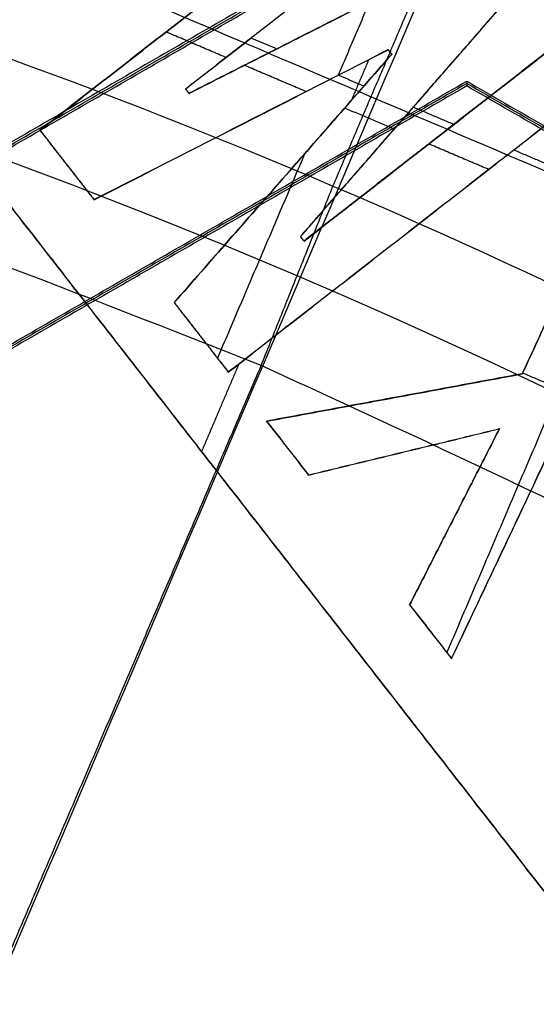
# Model space of a CAD drawing. Header units: millimetres. Extents: x -34.2 to 34.2, y -30.9 to 31.1.
# Tile 57 of 77: x 3.111 to 3.849, y 7.333 to 8.741. Entities that reach past the tile are written whole.
import ezdxf

# ---------------------------------------------------------------- set-up
doc = ezdxf.new("R2010")
doc.units = ezdxf.units.MM
for name, color, linetype, true_color in [('COTAS', 252, 'Continuous', 0x696969), ('IGES level 1', 7, 'Continuous', 0xe5eaed), ('IGES level 14', 7, 'Continuous', 0xffffff), ('IGES level 3', 7, 'Continuous', 0xe5eaed), ('IGES level 5', 7, 'Continuous', 0xe5eaed), ('IGES level 7', 7, 'Continuous', 0xcad1ee), ('IGES level 8', 7, 'Continuous', 0xcad1ee)]:
    doc.layers.add(name, color=color, linetype=linetype, true_color=true_color)

# ---------------------------------------------------------------- blocks, each defined once
blk = doc.blocks.new('Kivi_7w')
at = {"layer": 'IGES level 1', "extrusion": (0, 0, -1)}
for centre, radius, start, end in [((-7.573064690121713e-29, 2.831068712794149e-15, 0.8499999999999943), 31, 90, 270.0000000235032), ((7.993605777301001e-15, 1.77635683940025e-15, 1.399999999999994), 31, 90.00000000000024, 270.0000000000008), ((-7.573064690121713e-29, 2.831068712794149e-15, 0.1500000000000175), 30.85, 90, 270.0000000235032), ((0, 0), 30.7, 90.00000000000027, 270.0000000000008), ((-7.573064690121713e-29, 2.831068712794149e-15), 25.75, 90.0000000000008, 270.0000000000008), ((-7.573064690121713e-29, 2.831068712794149e-15), 24.25, 90.0000000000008, 270.0000000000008), ((-7.573064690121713e-29, 2.831068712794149e-15, 0.8500000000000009), 23.5, 90, 270.0000000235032), ((-8.835242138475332e-29, -1.77635683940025e-15), 23.5, 90.00000000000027, 270.0000000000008)]:
    blk.add_arc(centre, radius, start, end, dxfattribs=at)
at = {"layer": 'IGES level 1'}
for centre, radius, start, end in [((-9.992007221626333e-15, 1.77635683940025e-15, -0.2999999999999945), 31, 270.0000000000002, 89.9999999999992), ((7.573064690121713e-29, 2.831068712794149e-15, -1.549999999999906), 30.85, 270, 90.00000001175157), ((1.262177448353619e-28, 1.77635683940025e-15, -1.7), 30.7, 270.0000000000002, 90.0000000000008), ((1.009741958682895e-28, 1.77635683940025e-15), 25.75, 270.0000000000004, 90.0000000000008), ((6.310887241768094e-29, 1.77635683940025e-15), 24.25, 270.0000000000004, 90.0000000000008), ((8.835242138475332e-29, 1.77635683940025e-15, -1.700000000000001), 23.5, 270.0000000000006, 90.0000000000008)]:
    blk.add_arc(centre, radius, start, end, dxfattribs=at)
at = {"layer": 'IGES level 14', "extrusion": (1.962332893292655e-31, -0.002279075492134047, -0.9999974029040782)}
blk.add_arc((-2.449570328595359e-30, -0.009800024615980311, -4.67721718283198), 16.5, 90.00000000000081, 270.0000000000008, dxfattribs=at)
at = {"layer": 'IGES level 14', "extrusion": (0, 0.002279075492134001, 0.9999974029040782)}
blk.add_arc((7.573064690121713e-29, -0.009800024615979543, 3.17721718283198), 16.5, 270, 90.00000002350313, dxfattribs=at)
at = {"layer": 'IGES level 14', "extrusion": (-1.33034229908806e-32, 0.00227907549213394, 0.9999974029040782)}
blk.add_arc((1.553258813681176e-30, -0.009800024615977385, 1.67721718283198), 16.5, 270.0000000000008, 90.0000000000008, dxfattribs=at)
at = {"layer": 'IGES level 14'}
for points in [[(3.625, 8.733259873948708, 4.657325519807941), (1.875, 7.722899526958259, 4.659628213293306)], [(1.875, 7.719480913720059, 3.159632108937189), (3.625, 8.729841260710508, 3.157329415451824)], [(1.875, 7.716062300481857, 1.659636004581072), (3.625, 8.726422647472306, 1.657333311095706)], [(2, 7.506393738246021, 4.660121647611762), (3.75, 8.516754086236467, 4.657818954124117)], [(3.75, 8.513335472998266, 3.157822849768), (2, 7.50297512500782, 3.160125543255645)], [(3.75, 8.509916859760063, 1.657826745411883), (2, 7.499556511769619, 1.660129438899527)], [(3.75, 8.516754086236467, 4.657818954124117), (3.75, 8.509916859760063, 1.657826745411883)], [(3.75, 8.516754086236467, 4.657818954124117), (5.5, 7.506393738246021, 4.660121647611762)], [(5.5, 7.50297512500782, 3.160125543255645), (3.75, 8.513335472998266, 3.157822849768)], [(5.5, 7.499556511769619, 1.660129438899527), (3.75, 8.509916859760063, 1.657826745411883)]]:
    blk.add_open_spline(points, degree=1, dxfattribs=at)
at = {"layer": 'IGES level 3', "extrusion": (-2.721527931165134e-31, -0.002279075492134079, -0.9999974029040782)}
blk.add_arc((2.913533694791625e-29, -0.009800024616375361, -14.299988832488), 22.5, 90.0000000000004, 270.0000000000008, dxfattribs=at)
at = {"layer": 'IGES level 3', "extrusion": (0, -0.002279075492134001, -0.9999974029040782)}
for centre, radius in [((-7.573064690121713e-29, -0.00980002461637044, -6.299988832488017), 22.49999999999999), ((-7.573064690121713e-29, -0.00980002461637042, -10.299988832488), 20.99999999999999), ((-7.573064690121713e-29, -0.009800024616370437, 0.4500111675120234), 18.625), ((-7.573064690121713e-29, -0.009800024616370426, -5.299988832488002), 17.74999999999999), ((-7.573064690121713e-29, -0.00980002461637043, -1.049988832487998), 15.75)]:
    blk.add_arc(centre, radius, 90, 270.0000000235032, dxfattribs=at)
at = {"layer": 'IGES level 3', "extrusion": (-2.043556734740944e-31, 0.002279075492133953, 0.9999974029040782)}
blk.add_arc((-5.083450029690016e-29, -0.009800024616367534, -1.700011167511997), 22.5, 270.0000000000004, 90.0000000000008, dxfattribs=at)
at = {"layer": 'IGES level 3', "extrusion": (-9.819369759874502e-34, -0.002279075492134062, -0.9999974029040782)}
blk.add_arc((-7.573231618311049e-29, -0.009800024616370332, 1.700011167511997), 22.5, 90.0000000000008, 270.0000000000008, dxfattribs=at)
at = {"layer": 'IGES level 3', "extrusion": (-1.48888891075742e-31, 0.00227907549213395, 0.9999974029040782)}
blk.add_arc((5.023398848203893e-29, -0.009800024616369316, -1.700011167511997), 21.5, 270.0000000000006, 90.0000000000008, dxfattribs=at)
at = {"layer": 'IGES level 3', "extrusion": (1.169983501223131e-30, -0.002279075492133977, -0.9999974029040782)}
blk.add_arc((-5.459610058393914e-29, -0.009800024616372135, -14.299988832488), 21, 90.00000000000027, 270.0000000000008, dxfattribs=at)
at = {"layer": 'IGES level 3', "extrusion": (-5.371563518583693e-31, 0.002279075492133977, 0.9999974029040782)}
blk.add_arc((1.043582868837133e-28, -0.009800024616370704, 6.299988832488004), 21, 270.0000000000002, 90.0000000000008, dxfattribs=at)
at = {"layer": 'IGES level 3', "extrusion": (-7.140447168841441e-33, 0.002279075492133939, 0.9999974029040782)}
blk.add_arc((7.577563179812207e-29, -0.00980002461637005, 6.299988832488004), 17.75, 270.0000000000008, 90.0000000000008, dxfattribs=at)
at = {"layer": 'IGES level 3', "extrusion": (4.05774435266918e-31, -0.002279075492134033, -0.9999974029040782)}
for centre, radius in [((-1.413959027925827e-28, -0.00980002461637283, -6.299988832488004), 17.75), ((-1.436660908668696e-29, -0.009800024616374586, -4.299988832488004), 16.75)]:
    blk.add_arc(centre, radius, 90.0000000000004, 270.0000000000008, dxfattribs=at)
at = {"layer": 'IGES level 3', "extrusion": (9.146713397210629e-32, 0.002279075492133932, 0.9999974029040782)}
blk.add_arc((1.38446209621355e-28, -0.009800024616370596, 4.299988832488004), 17.75, 270.0000000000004, 90.0000000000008, dxfattribs=at)
at = {"layer": 'IGES level 3', "extrusion": (0, -0.002279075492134, -0.9999974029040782)}
blk.add_arc((-7.573064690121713e-29, -0.009800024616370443, -2.799988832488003), 16.74999999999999, 90, 270.0000000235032, dxfattribs=at)
at = {"layer": 'IGES level 3', "extrusion": (-2.043556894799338e-31, 0.002279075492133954, 0.9999974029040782)}
blk.add_arc((1.288743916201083e-29, -0.00980002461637, 1.299988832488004), 16.75, 270.0000000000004, 90.0000000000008, dxfattribs=at)
at = {"layer": 'IGES level 3', "extrusion": (7.940419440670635e-31, -0.002279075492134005, -0.9999974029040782)}
blk.add_arc((-3.889758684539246e-29, -0.009800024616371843, -1.299988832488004), 15.75, 90.00000000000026, 270.0000000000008, dxfattribs=at)
at = {"layer": 'IGES level 3', "extrusion": (3.934485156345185e-31, -0.002279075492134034, -0.9999974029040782)}
blk.add_arc((-2.555831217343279e-29, -0.00980002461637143, -0.7999888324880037), 15.75, 90.0000000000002, 270.0000000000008, dxfattribs=at)
at = {"layer": 'IGES level 5', "extrusion": (-3.670881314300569e-16, 0.002279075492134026, 0.9999974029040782)}
blk.add_arc((1.020873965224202e-14, -0.009800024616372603, 27.799988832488), 25, 270.0340042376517, 90.03400423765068, dxfattribs=at)
at = {"layer": 'IGES level 5', "extrusion": (0, -0.002279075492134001, -0.9999974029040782)}
for centre, radius, end in [((-7.573064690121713e-29, -0.009800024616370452, -21.299988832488), 25, 269.9659957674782), ((-7.573064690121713e-29, -0.009800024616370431, -28.04998883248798), 24.75, 269.9659957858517), ((-7.573064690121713e-29, -0.009800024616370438, -12.299988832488), 21.5, 269.9659957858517), ((-7.573064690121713e-29, -0.009800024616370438, -15.899988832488), 20, 269.9659957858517), ((-7.573064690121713e-29, -0.009800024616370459, -18.749988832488), 14.5, 269.9659957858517)]:
    blk.add_arc(centre, radius, 89.96599576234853, end, dxfattribs=at)
at = {"layer": 'IGES level 5', "extrusion": (3.670879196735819e-16, -0.002279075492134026, -0.9999974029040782)}
blk.add_arc((-5.428418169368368e-15, -0.009800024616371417, -14.799988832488), 25, 89.96599576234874, 269.9659957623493, dxfattribs=at)
at = {"layer": 'IGES level 5', "extrusion": (0, 0.002279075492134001, 0.9999974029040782)}
for centre, radius in [((7.573064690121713e-29, -0.009800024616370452, 14.54998883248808), 24.75000000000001), ((7.573064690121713e-29, -0.009800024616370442, 15.74998883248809), 14.25), ((7.573064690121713e-29, -0.009800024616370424, 25.799988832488), 13), ((7.573064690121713e-29, -0.009800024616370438, 25.799988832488), 10)]:
    blk.add_arc(centre, radius, 270.0340042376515, 90.03400426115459, dxfattribs=at)
at = {"layer": 'IGES level 5', "extrusion": (3.670642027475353e-16, -0.002279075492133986, -0.9999974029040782)}
blk.add_arc((-1.039450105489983e-14, -0.009800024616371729, -28.299988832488), 24.5, 89.9659957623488, 269.9659957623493, dxfattribs=at)
at = {"layer": 'IGES level 5', "extrusion": (-3.670637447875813e-16, 0.002279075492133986, 0.9999974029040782)}
blk.add_arc((5.24895767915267e-15, -0.009800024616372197, 14.299988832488), 24.5, 270.0340042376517, 90.0340042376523, dxfattribs=at)
at = {"layer": 'IGES level 5', "extrusion": (3.670927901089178e-16, -0.002279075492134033, -0.9999974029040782)}
blk.add_arc((-5.249162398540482e-15, -0.009800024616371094, -14.299988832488), 21.5, 89.96599576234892, 269.9659957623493, dxfattribs=at)
at = {"layer": 'IGES level 5', "extrusion": (-3.670334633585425e-16, 0.002279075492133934, 0.9999974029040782)}
blk.add_arc((3.780448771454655e-15, -0.009800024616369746, 10.299988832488), 21.5, 270.0340042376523, 90.03400423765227, dxfattribs=at)
at = {"layer": 'IGES level 5', "extrusion": (-3.670434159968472e-16, 0.00227907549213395, 0.9999974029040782)}
blk.add_arc((3.786815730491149e-15, -0.009800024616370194, 10.299988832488), 21.5, 270.0340042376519, 90.0340042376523, dxfattribs=at)
at = {"layer": 'IGES level 5', "extrusion": (3.671099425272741e-16, -0.002279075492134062, -0.9999974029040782)}
blk.add_arc((-7.88695333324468e-15, -0.009800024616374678, -21.499988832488), 20, 89.96599576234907, 269.9659957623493, dxfattribs=at)
at = {"layer": 'IGES level 5', "extrusion": (3.671063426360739e-16, -0.002279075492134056, -0.9999974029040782)}
blk.add_arc((-3.781199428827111e-15, -0.009800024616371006, -10.299988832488), 20, 89.96599576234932, 269.9659957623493, dxfattribs=at)
at = {"layer": 'IGES level 5', "extrusion": (-3.670565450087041e-16, 0.002279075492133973, 0.9999974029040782)}
blk.add_arc((3.784998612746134e-15, -0.00980002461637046, 10.299988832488), 20, 270.0340042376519, 90.0340042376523, dxfattribs=at)
at = {"layer": 'IGES level 5', "extrusion": (3.671061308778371e-16, -0.002279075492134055, -0.9999974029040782)}
for centre in [(-7.893007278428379e-15, -0.009800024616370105, -21.499988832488), (-5.873684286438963e-15, -0.009800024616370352, -15.999988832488)]:
    blk.add_arc(centre, 14.5, 89.96599576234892, 269.9659957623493, dxfattribs=at)
at = {"layer": 'IGES level 5', "extrusion": (-3.671052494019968e-16, 0.002279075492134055, 0.9999974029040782)}
blk.add_arc((5.874298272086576e-15, -0.00980002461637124, 15.999988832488), 14.5, 270.0340042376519, 90.0340042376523, dxfattribs=at)
at = {"layer": 'IGES level 5', "extrusion": (-3.669140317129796e-16, 0.002279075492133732, 0.9999974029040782)}
blk.add_arc((5.686152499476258e-15, -0.009800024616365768, 15.499988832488), 14, 270.0340042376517, 90.0340042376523, dxfattribs=at)
at = {"layer": 'IGES level 5', "extrusion": (3.671342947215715e-16, -0.002279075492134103, -0.9999974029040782)}
blk.add_arc((-1.03927343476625e-14, -0.009800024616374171, -28.299988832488), 13, 89.96599576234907, 269.9659957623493, dxfattribs=at)
at = {"layer": 'IGES level 5', "extrusion": (-3.671338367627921e-16, 0.002279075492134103, 0.9999974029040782)}
blk.add_arc((8.553744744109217e-15, -0.009800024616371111, 23.29998883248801), 13, 270.034004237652, 90.0340042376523, dxfattribs=at)
at = {"layer": 'IGES level 5', "extrusion": (3.6700448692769e-16, -0.002279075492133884, -0.9999974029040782)}
blk.add_arc((-1.03814482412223e-14, -0.009800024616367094, -28.299988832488), 10, 89.96599576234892, 269.9659957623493, dxfattribs=at)
at = {"layer": 'IGES level 5', "extrusion": (-3.670042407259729e-16, 0.002279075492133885, 0.9999974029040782)}
blk.add_arc((8.55561409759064e-15, -0.009800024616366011, 23.299988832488), 10, 270.0340042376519, 90.0340042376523, dxfattribs=at)
at = {"layer": 'IGES level 7', "extrusion": (-1.401362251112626e-11, 0.002279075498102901, 0.9999974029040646)}
blk.add_arc((1.84102855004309e-10, -0.009800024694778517, 13.94998883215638), 7.749999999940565, 51.4172518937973, 156.9030154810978, dxfattribs=at)
at = {"layer": 'IGES level 7', "extrusion": (0, -0.00227907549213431, -0.9999974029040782)}
blk.add_arc((-7.573064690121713e-29, -0.009800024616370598, -14.07498883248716), 7.625000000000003, 23.09698451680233, 127.5761182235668, dxfattribs=at)
at = {"layer": 'IGES level 7', "extrusion": (2.204022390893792e-16, -0.00227907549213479, -0.9999974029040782)}
blk.add_arc((2.033082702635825e-11, -0.009800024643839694, -14.19998883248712), 7.499999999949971, 23.09698451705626, 126.5150780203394, dxfattribs=at)
at = {"layer": 'IGES level 7'}
for points in [[(3.221675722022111, 9.80663717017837, 15.47767896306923), (4.757633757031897, 7.834122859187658, 15.48217448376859)], [(3.221675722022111, 9.806523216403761, 15.42767909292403), (4.757633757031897, 7.834008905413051, 15.43217461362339)], [(4.757633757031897, 7.833894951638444, 15.38217474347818), (3.221675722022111, 9.806409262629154, 15.37767922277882)], [(3.968625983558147, 7.219741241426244, 15.48357470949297), (2.432667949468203, 9.192255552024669, 15.4790791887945)], [(2.432667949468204, 9.19214159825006, 15.4290793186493), (3.968625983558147, 7.219627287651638, 15.43357483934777)], [(2.432667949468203, 9.192027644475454, 15.37907944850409), (3.968625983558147, 7.219513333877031, 15.38357496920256)], [(3.248881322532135, 6.641157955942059, 15.4848933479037), (1.464592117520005, 8.932585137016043, 15.47967099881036)], [(1.462152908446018, 8.912070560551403, 15.07971671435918), (3.241591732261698, 6.626872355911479, 15.08492486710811)], [(3.234302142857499, 6.612586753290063, 14.68495638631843), (1.459713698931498, 8.891555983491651, 14.67976242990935)], [(3.692260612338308, 8.876771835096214, 15.47979820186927), (3.139955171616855, 8.446704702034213, 15.48077835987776)], [(3.139955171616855, 8.446590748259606, 15.43077848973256), (3.692260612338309, 8.876657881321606, 15.42979833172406)], [(3.692260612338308, 8.876543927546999, 15.37979846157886), (3.139955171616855, 8.446476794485, 15.38077861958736)], [(3.348068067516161, 8.50581771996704, 15.48064363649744), (3.742161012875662, 8.812688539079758, 15.47994425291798)], [(3.348068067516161, 8.505703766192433, 15.43064376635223), (3.742161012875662, 8.81257458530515, 15.42994438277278)], [(3.348068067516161, 8.505589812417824, 15.38064389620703), (3.742161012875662, 8.812460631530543, 15.37994451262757)], [(3.806902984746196, 8.729545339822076, 15.48013374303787), (3.353093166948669, 8.499364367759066, 15.4806583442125)], [(3.353093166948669, 8.49925041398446, 15.43065847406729), (3.806902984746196, 8.72943138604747, 15.43013387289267)], [(3.806902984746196, 8.72931743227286, 15.38013400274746), (3.353093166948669, 8.499136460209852, 15.38065860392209)], [(3.51249397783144, 8.294658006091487, 15.48112488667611), (3.846870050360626, 8.678218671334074, 15.48025072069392)], [(3.51249397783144, 8.29454405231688, 15.43112501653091), (3.846870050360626, 8.678104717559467, 15.43025085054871)], [(3.51249397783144, 8.294430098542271, 15.3811251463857), (3.846870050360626, 8.67799076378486, 15.38025098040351)], [(3.611010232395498, 8.630184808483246, 15.48036019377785), (3.566340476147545, 8.525443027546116, 15.48059890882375)], [(3.911612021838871, 8.595075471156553, 15.4804402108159), (3.517519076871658, 8.288204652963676, 15.48113959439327)], [(3.517519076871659, 8.28809069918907, 15.43113972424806), (3.911612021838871, 8.594961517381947, 15.4304403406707)], [(3.911612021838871, 8.594847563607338, 15.3804404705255), (3.517519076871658, 8.287976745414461, 15.38113985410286)], [(3.40570587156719, 8.550698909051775, 15.48054134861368), (3.320289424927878, 8.587126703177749, 15.48045832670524)], [(3.478462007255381, 8.562725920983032, 15.38051367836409), (3.441621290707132, 8.578437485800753, 15.38047787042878)], [(3.217318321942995, 8.347353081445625, 15.48100479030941), (3.637639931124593, 8.561823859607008, 15.48051599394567)], [(3.217318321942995, 8.347239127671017, 15.43100492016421), (3.637639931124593, 8.561709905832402, 15.43051612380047)], [(3.217318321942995, 8.34712517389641, 15.38100505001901), (3.637639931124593, 8.561595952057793, 15.38051625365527)], [(3.637639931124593, 8.561823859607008, 15.48051599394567), (3.642781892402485, 8.555220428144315, 15.48053104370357)], [(3.637639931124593, 8.561823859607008, 15.48051599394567), (3.637639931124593, 8.561595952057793, 15.38051625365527)], [(3.637639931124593, 8.561709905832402, 15.43051612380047), (3.642781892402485, 8.555106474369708, 15.43053117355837)], [(3.637639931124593, 8.561595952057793, 15.38051625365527), (3.642781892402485, 8.5549925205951, 15.38053130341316)], [(3.642781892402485, 8.555220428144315, 15.48053104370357), (3.331843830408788, 8.200276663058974, 15.48133998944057)], [(3.331843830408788, 8.200162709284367, 15.43134011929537), (3.642781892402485, 8.555106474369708, 15.43053117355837)], [(3.642781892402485, 8.5549925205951, 15.38053130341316), (3.331843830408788, 8.200048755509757, 15.38134024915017)], [(3.609843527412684, 8.54741272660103, 15.38054857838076), (3.584894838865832, 8.488912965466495, 15.38068190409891)], [(3.640210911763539, 8.558294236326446, 15.38052377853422), (3.640210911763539, 8.558522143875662, 15.48052351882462)], [(3.642781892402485, 8.555220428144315, 15.48053104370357), (3.642781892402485, 8.5549925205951, 15.38053130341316)], [(3.52016862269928, 8.501883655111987, 15.48065260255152), (3.432104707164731, 8.53944052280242, 15.48056700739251)], [(3.40920698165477, 8.100925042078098, 15.48156641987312), (3.961512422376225, 8.5309921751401, 15.48058626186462)], [(3.40920698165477, 8.100811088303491, 15.43156654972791), (3.961512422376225, 8.53087822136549, 15.43058639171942)], [(3.40920698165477, 8.10069713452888, 15.3815666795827), (3.961512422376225, 8.530764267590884, 15.38058652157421)], [(3.603021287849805, 8.509604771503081, 15.38063474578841), (3.566375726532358, 8.525233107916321, 15.38059912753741)], [(3.348068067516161, 8.50581771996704, 15.48064363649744), (3.348068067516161, 8.505589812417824, 15.38064389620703)], [(3.353093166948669, 8.499364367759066, 15.4806583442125), (3.348068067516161, 8.50581771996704, 15.48064363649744)], [(3.348068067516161, 8.505703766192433, 15.43064376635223), (3.353093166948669, 8.49925041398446, 15.43065847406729)], [(3.353093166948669, 8.499136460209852, 15.38065860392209), (3.348068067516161, 8.505589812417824, 15.38064389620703)], [(3.350580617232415, 8.50236313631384, 15.38065125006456), (3.350580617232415, 8.502591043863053, 15.48065099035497)], [(3.353093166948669, 8.499364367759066, 15.4806583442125), (3.353093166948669, 8.499136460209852, 15.38065860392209)], [(3.646265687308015, 8.448106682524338, 15.48077516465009), (3.575417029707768, 8.478321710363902, 15.4807063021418)], [(3.731677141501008, 8.454736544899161, 15.38075979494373), (3.67377226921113, 8.47943139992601, 15.38070351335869)], [(3.679682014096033, 8.48643833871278, 15.48068780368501), (3.679682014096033, 8.486210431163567, 15.38068806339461)], [(4.00381674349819, 8.476663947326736, 15.48071008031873), (3.829331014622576, 8.098273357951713, 15.48157246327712)], [(3.829331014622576, 8.098159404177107, 15.43157259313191), (4.00381674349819, 8.47654999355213, 15.43071021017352)], [(4.00381674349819, 8.476436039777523, 15.38071034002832), (3.829331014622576, 8.098045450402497, 15.38157272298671)], [(3.427479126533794, 8.454588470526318, 15.48076039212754), (3.427479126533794, 8.4543605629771, 15.38076065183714)], [(3.139955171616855, 8.446704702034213, 15.48077835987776), (3.217318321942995, 8.347353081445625, 15.48100479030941)], [(3.139955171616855, 8.446704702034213, 15.48077835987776), (3.139955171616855, 8.446476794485, 15.38077861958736)], [(3.139955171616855, 8.446590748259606, 15.43077848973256), (3.217318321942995, 8.347239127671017, 15.43100492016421)], [(3.139955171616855, 8.446476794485, 15.38077861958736), (3.217318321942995, 8.34712517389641, 15.38100505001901)], [(3.714565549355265, 8.4414121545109, 15.38079016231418), (3.714565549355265, 8.441640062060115, 15.48078990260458)], [(4.035511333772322, 8.435960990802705, 15.48080284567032), (3.721556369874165, 7.699798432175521, 15.48248062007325)], [(3.7811781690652, 8.390570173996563, 15.48090629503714), (3.695761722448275, 8.42699796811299, 15.48082327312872)], [(3.518568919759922, 8.41342813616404, 15.48085419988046), (3.393756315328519, 8.12076715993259, 15.48152119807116)], [(3.950731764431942, 8.361315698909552, 15.38097270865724), (3.817093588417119, 8.41830875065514, 15.38084281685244)], [(3.178636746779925, 8.396800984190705, 15.38089183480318), (3.178636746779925, 8.39702889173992, 15.48089157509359)], [(3.487312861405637, 8.37752063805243, 15.38093577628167), (3.487312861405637, 8.377748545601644, 15.48093551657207)], [(3.217318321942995, 8.34712517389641, 15.38100505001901), (3.217318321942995, 8.347353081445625, 15.48100479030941)], [(3.685359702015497, 8.315958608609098, 15.48107634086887), (3.685359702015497, 8.315730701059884, 15.38107660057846)], [(3.51249397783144, 8.294658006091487, 15.48112488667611), (3.51249397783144, 8.294430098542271, 15.3811251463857)], [(3.517519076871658, 8.288204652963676, 15.48113959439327), (3.51249397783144, 8.294658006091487, 15.48112488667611)], [(3.51249397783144, 8.29454405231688, 15.43112501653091), (3.517519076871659, 8.28809069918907, 15.43113972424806)], [(3.517519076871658, 8.287976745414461, 15.38113985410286), (3.51249397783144, 8.294430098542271, 15.3811251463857)], [(3.51500652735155, 8.291203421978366, 15.38113250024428), (3.51500652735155, 8.291431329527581, 15.48113224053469)], [(3.517519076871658, 8.288204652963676, 15.48113959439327), (3.517519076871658, 8.287976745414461, 15.38113985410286)], [(3.200646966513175, 8.205770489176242, 15.38132720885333), (3.200646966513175, 8.205998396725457, 15.48132694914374)], [(3.331843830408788, 8.200276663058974, 15.48133998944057), (3.40920698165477, 8.100925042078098, 15.48156641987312)], [(3.331843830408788, 8.200276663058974, 15.48133998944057), (3.331843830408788, 8.200048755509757, 15.38134024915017)], [(3.331843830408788, 8.200162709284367, 15.43134011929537), (3.40920698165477, 8.100811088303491, 15.43156654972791)], [(3.331843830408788, 8.200048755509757, 15.38134024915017), (3.40920698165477, 8.10069713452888, 15.3815666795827)], [(3.370525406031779, 8.15037294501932, 15.38145346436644), (3.370525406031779, 8.150600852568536, 15.48145320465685)], [(3.424363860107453, 8.112499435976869, 15.38153978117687), (3.370897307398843, 7.987130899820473, 15.38182550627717)], [(3.40920698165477, 8.100925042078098, 15.48156641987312), (3.40920698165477, 8.10069713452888, 15.3815666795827)], [(3.829331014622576, 8.098273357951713, 15.48157246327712), (3.464015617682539, 8.030538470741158, 15.48172683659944)], [(3.464015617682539, 8.030424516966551, 15.43172696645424), (3.829331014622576, 8.098159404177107, 15.43157259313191)], [(3.829331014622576, 8.098045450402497, 15.38157272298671), (3.464015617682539, 8.030310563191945, 15.38172709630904)], [(3.829331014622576, 8.098273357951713, 15.48157246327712), (3.829331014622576, 8.098045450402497, 15.38157272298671)], [(3.961287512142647, 8.043313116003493, 15.4816977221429), (3.829837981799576, 8.099372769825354, 15.48156995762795)], [(3.646673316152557, 8.06417800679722, 15.38164990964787), (3.646673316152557, 8.064405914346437, 15.48164964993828)], [(3.464015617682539, 8.030310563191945, 15.38172709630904), (3.464015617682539, 8.030538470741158, 15.48172683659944)], [(3.464015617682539, 8.030538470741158, 15.48172683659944), (3.523849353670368, 7.953698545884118, 15.48190196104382)], [(3.464015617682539, 8.030424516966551, 15.43172696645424), (3.523849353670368, 7.953584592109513, 15.43190209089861)], [(3.464015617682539, 8.030310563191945, 15.38172709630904), (3.523849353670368, 7.953470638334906, 15.38190222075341)], [(3.728242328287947, 7.691212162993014, 15.48250018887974), (3.8883230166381, 8.029697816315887, 15.48172875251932)], [(3.728242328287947, 7.691098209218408, 15.43250031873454), (3.8883230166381, 8.02958386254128, 15.43172888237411)], [(3.728242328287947, 7.690984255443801, 15.38250044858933), (3.8883230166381, 8.029469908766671, 15.38172901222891)], [(3.523849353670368, 7.953698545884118, 15.48190196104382), (3.796752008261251, 8.019868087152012, 15.48175115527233)], [(3.523849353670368, 7.953584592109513, 15.43190209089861), (3.796752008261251, 8.019754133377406, 15.43175128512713)], [(3.523849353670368, 7.953470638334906, 15.38190222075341), (3.796752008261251, 8.019640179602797, 15.38175141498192)], [(3.796752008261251, 8.019868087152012, 15.48175115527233), (3.66840859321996, 7.768052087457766, 15.48232506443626)], [(3.66840859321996, 7.76793813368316, 15.43232519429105), (3.796752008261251, 8.019754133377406, 15.43175128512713)], [(3.796752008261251, 8.019640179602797, 15.38175141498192), (3.66840859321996, 7.767824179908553, 15.38232532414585)], [(3.796752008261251, 8.019868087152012, 15.48175115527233), (3.796752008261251, 8.019640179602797, 15.38175141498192)], [(3.493932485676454, 7.991890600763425, 15.38181465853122), (3.493932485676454, 7.99211850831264, 15.48181439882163)], [(3.66030068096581, 7.986783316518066, 15.48182655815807), (3.66030068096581, 7.986555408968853, 15.38182681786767)], [(3.523849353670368, 7.953698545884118, 15.48190196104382), (3.523849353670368, 7.953470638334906, 15.38190222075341)], [(3.732580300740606, 7.893732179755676, 15.38203836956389), (3.732580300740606, 7.893960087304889, 15.4820381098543)], [(3.808282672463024, 7.860454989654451, 15.48211447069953), (3.808282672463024, 7.860227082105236, 15.38211473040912)], [(3.66840859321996, 7.768052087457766, 15.48232506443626), (3.728242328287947, 7.691212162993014, 15.48250018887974)], [(3.66840859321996, 7.768052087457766, 15.48232506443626), (3.66840859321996, 7.767824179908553, 15.38232532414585)], [(3.66840859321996, 7.76793813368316, 15.43232519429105), (3.728242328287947, 7.691098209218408, 15.43250031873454)], [(3.66840859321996, 7.767824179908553, 15.38232532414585), (3.728242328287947, 7.690984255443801, 15.38250044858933)], [(3.698325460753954, 7.729404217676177, 15.38241288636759), (3.698325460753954, 7.729632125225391, 15.482412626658)], [(3.728242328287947, 7.691212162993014, 15.48250018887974), (3.728242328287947, 7.690984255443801, 15.38250044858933)]]:
    blk.add_open_spline(points, degree=1, dxfattribs=at)
at = {"layer": 'IGES level 8', "extrusion": (0, -0.002279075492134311, -0.9999974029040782)}
for start, end in [(293.0969845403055, 113.0969845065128), (113.0969845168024, 293.0969845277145)]:
    blk.add_arc((-7.573064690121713e-29, -0.009800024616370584, -5.199988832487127), 17.5, start, end, dxfattribs=at)
at = {"layer": 'IGES level 8', "extrusion": (5.852610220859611e-15, 0.002279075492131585, 0.9999974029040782)}
blk.add_arc((-2.797333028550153e-14, -0.0098000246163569, 4.449988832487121), 17.5, 66.90301548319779, 246.9030154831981, dxfattribs=at)
at = {"layer": 'IGES level 8', "extrusion": (6.988834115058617e-15, -0.002279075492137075, -0.9999974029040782)}
blk.add_arc((-3.187853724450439e-14, -0.009800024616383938, -4.44998883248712), 17.5, 113.0969845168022, 293.0969845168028, dxfattribs=at)
at = {"layer": 'IGES level 8', "extrusion": (0, 0.002279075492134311, 0.9999974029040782)}
for start, end in [(66.9030155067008, 246.9030154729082), (246.9030154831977, 66.9030155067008)]:
    blk.add_arc((7.573064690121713e-29, -0.009800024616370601, 10.44669935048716), 8.941142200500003, start, end, dxfattribs=at)
at = {"layer": 'IGES level 8', "extrusion": (9.025237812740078e-16, -0.00227907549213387, -0.9999974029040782)}
blk.add_arc((-1.710031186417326e-15, -0.009800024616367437, -13.94998883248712), 9.601150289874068, 99.57449670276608, 126.6194723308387, dxfattribs=at)
at = {"layer": 'IGES level 8', "extrusion": (2.580757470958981e-15, -0.002279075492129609, -0.9999974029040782)}
blk.add_arc((-1.942969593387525e-09, -0.009800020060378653, -13.94998883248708), 9.07198794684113, 99.57449669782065, 113.0969845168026, dxfattribs=at)
at = {"layer": 'IGES level 8', "extrusion": (-3.847042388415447e-15, -0.002279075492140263, -0.9999974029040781)}
blk.add_arc((2.215880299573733e-09, -0.009800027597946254, -13.94998883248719), 9.071987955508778, 113.0969845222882, 126.61947232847, dxfattribs=at)
at = {"layer": 'IGES level 8'}
for points in [[(-6.865052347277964, -16.09685385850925, 4.486686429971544), (6.865052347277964, 16.0975375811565, 4.413312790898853)], [(1.575716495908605, 9.363449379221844, 13.9286849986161), (5.650887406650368, 7.625499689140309, 13.93264592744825)], [(3.558838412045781, 8.366768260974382, 13.93095651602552), (3.766422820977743, 8.853512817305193, 13.92984718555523)], [(3.45617979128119, 8.110085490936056, 6.924944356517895), (3.558838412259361, 8.366768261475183, 13.93095651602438)]]:
    blk.add_open_spline(points, degree=1, dxfattribs=at)
for points, weights in [([(7.920460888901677, -13.65805883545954, 5.98113211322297), (35.24417047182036, 2.182821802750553, 5.945029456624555), (19.40324869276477, 29.50646042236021, 5.882756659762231), (-7.920460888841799, 13.66557978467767, 5.918859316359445)], [1, 0.333333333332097, 0.333333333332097, 1]), ([(7.853117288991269, -13.54136703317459, 6.214465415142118), (34.94450744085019, 2.164826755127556, 6.178669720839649), (19.23827286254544, 29.2561465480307, 6.116926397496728), (-7.85311728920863, 13.54995275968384, 6.152722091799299)], [1, 0.333333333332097, 0.333333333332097, 1]), ([(7.761583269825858, -13.38278941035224, 6.518050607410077), (34.53720278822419, 2.140336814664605, 6.482672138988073), (19.01403624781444, 28.91588679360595, 6.421648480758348), (-7.761583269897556, 13.39276056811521, 6.457026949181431)], [1, 0.333333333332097, 0.333333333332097, 1]), ([(7.67004925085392, -13.22424449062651, 6.807286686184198), (34.12989813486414, 2.115814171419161, 6.77232544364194), (18.78979963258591, 28.57559433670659, 6.71202145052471), (-7.67004925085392, 13.2355356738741, 6.74698269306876)], [1, 0.3333333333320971, 0.3333333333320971, 1]), ([(7.578515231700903, -13.06572935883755, 7.083452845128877), (33.72259348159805, 2.091261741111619, 7.048908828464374), (18.5655630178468, 28.23527209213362, 6.989324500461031), (-7.578515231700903, 13.07828099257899, 7.023868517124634)], [1, 0.333333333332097, 0.333333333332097, 1]), ([(7.486981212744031, -12.90724140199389, 7.347695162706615), (33.31528882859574, 2.066682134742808, 7.31356837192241), (18.34132640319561, 27.89492267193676, 7.254703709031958), (-7.486981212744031, 12.92099913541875, 7.288830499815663)], [1, 0.333333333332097, 0.333333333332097, 1]), ([(7.395447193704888, -12.74877831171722, 7.601026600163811), (32.90798417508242, 2.042077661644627, 7.567317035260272), (18.11708978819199, 27.5545483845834, 7.509172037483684), (-7.395447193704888, 12.76369241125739, 7.54288160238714)], [0.9999999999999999, 0.333333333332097, 0.333333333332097, 0.9999999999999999]), ([(7.30391317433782, -12.59033808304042, 7.84432700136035), (32.50067952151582, 2.01745032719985, 7.811034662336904), (17.89285317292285, 27.21415123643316, 7.753609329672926), (-7.30391317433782, 12.60636282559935, 7.786901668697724)], [0.9999999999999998, 0.333333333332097, 0.333333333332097, 0.9999999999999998]), ([(7.218995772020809, -12.44336979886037, 8.061724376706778), (32.12281724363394, 1.994584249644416, 8.02881910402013), (17.68482569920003, 26.89834104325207, 7.972061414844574), (-7.218995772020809, 12.46038699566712, 8.004966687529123)], [1, 0.333333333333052, 0.333333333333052, 1]), ([(7.142161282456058, -12.31028787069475, 8.303580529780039), (31.78092200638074, 1.973997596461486, 8.271025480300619), (17.49659944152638, 26.6126943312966, 8.214871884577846), (-7.142161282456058, 12.32840886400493, 8.247426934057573)], [1, 0.333333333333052, 0.333333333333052, 1]), ([(7.056896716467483, -12.16263125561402, 8.560253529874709), (31.40151493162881, 1.9511255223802, 8.52808712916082), (17.28772149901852, 26.29568051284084, 8.472603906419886), (-7.056896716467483, 12.18192373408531, 8.504770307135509)], [0.9999999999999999, 0.3333333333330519, 0.3333333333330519, 0.9999999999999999]), ([(6.971632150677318, -12.01500024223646, 8.805693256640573), (31.02210785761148, 1.928227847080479, 8.773915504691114), (17.07884355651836, 25.97864109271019, 8.719102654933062), (-6.971632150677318, 12.03541300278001, 8.750880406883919)], [1, 0.333333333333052, 0.333333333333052, 1]), ([(6.88636758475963, -11.86739251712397, 9.0409149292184), (30.64270078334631, 1.905306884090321, 9.009525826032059), (16.86996561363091, 25.66157838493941, 8.955383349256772), (-6.88636758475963, 11.88887898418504, 8.986772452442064)], [1, 0.333333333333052, 0.333333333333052, 1]), ([(6.801103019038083, -11.71980603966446, 9.26681349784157), (30.26329370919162, 1.882364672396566, 9.235813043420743), (16.66108767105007, 25.34449442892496, 9.182340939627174), (-6.801103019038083, 11.74232371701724, 9.213341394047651)], [1, 0.333333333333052, 0.333333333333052, 1]), ([(6.715838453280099, -11.57223904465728, 9.484163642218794), (29.88388663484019, 1.859402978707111, 9.453551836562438), (16.45220972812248, 25.02739099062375, 9.400750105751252), (-6.715838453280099, 11.59574896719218, 9.431361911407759)], [1, 0.333333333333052, 0.333333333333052, 1]), ([(6.630573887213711, -11.42469004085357, 9.693619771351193), (29.5044795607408, 1.836423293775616, 9.663396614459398), (16.24333178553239, 24.71026956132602, 9.611265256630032), (-6.630573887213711, 11.44915622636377, 9.641488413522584)], [0.9999999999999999, 0.3333333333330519, 0.3333333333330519, 0.9999999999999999]), ([(-6.552136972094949, 11.31428721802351, 9.828278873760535), (9.839096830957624, 20.81708102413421, 9.806621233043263), (25.2951274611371, 6.556159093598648, 9.839123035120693), (9.15689771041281, -9.304463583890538, 9.875270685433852)], [1, 0.4081068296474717, 0.3417199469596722, 0.8008393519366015]), ([(9.048872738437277, -9.194026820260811, 10.10388913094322), (27.46333362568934, 8.90367165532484, 10.06264300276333), (9.365588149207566, 27.31808471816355, 10.02067505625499), (-9.048872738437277, 9.220386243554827, 10.06192118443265)], [1, 0.333333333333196, 0.333333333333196, 1]), ([(8.938473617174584, -9.081188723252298, 10.32620226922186), (27.12827223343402, 8.79571208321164, 10.28545935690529), (9.251324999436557, 26.98546345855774, 10.2440034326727), (-8.938473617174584, 9.108562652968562, 10.28474634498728)], [1, 0.333333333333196, 0.333333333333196, 1]), ([(8.82807449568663, -8.968374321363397, 10.53811836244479), (26.79321084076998, 8.687728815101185, 10.49787866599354), (9.137061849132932, 26.65281850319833, 10.45693476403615), (-8.82807449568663, 8.996715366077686, 10.4971744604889)], [1, 0.3333333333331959, 0.3333333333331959, 1]), ([(8.717675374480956, -8.855581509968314, 10.74056142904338), (26.45814944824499, 8.579723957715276, 10.70082494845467), (9.022798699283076, 26.32015195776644, 10.6603930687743), (-8.717675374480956, 8.884846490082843, 10.70012954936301)], [1, 0.333333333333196, 0.333333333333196, 1]), ([(-7.142161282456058, 12.32840886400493, 8.247426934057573), (-31.78092200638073, -1.955876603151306, 8.27998198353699), (-17.49659944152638, -26.59457333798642, 8.336135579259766), (7.142161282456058, -12.31028787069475, 8.303580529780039)], [1, 0.333333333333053, 0.333333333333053, 1]), ([(8.607276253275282, -8.742808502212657, 10.93431518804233), (26.12308805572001, 8.47169929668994, 10.89508192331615), (8.908535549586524, 25.98746560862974, 10.85516206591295), (-8.607276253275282, 8.77295781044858, 10.89439533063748)], [1, 0.333333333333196, 0.333333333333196, 1]), ([(-7.056896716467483, 12.18192373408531, 8.504770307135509), (-31.40151493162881, -1.931833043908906, 8.536936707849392), (-17.28772149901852, -26.27638803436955, 8.592419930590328), (7.056896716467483, -12.16263125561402, 8.560253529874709)], [0.9999999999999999, 0.3333333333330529, 0.3333333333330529, 0.9999999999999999]), ([(8.49687713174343, -8.630053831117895, 11.12002305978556), (25.78802666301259, 8.363656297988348, 11.08129301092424), (8.7942723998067, 25.65476092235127, 11.04188517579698), (-8.49687713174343, 8.661050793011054, 11.08061522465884)], [1, 0.333333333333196, 0.333333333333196, 1]), ([(-6.971632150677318, 12.03541300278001, 8.750880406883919), (-31.02210785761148, -1.907815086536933, 8.782658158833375), (-17.07884355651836, -25.95822833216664, 8.837471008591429), (6.971632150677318, -12.01500024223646, 8.805693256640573)], [1, 0.333333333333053, 0.333333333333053, 1]), ([(8.386478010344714, -8.517316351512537, 11.29818816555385), (25.45296527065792, 8.255596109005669, 11.25996133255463), (8.680009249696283, 25.32203904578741, 11.22106551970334), (-8.386478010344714, 8.549126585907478, 11.25929235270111)], [0.9999999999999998, 0.3333333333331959, 0.3333333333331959, 0.9999999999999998]), ([(-6.88636758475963, 11.88887898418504, 8.986772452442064), (-30.64270078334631, -1.883820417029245, 9.018161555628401), (-16.86996561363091, -25.64009191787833, 9.07230403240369), (6.88636758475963, -11.86739251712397, 9.0409149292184)], [1, 0.333333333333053, 0.333333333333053, 1]), ([(8.28374672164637, -8.412423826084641, 11.45752409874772), (25.14117575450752, 8.155026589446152, 11.41976553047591), (8.573682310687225, 25.01241184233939, 11.38134617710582), (-8.28374672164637, 8.444961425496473, 11.41910474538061)], [1, 0.333333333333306, 0.333333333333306, 1]), ([(-6.801103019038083, 11.74232371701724, 9.213341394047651), (-30.26329370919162, -1.859846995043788, 9.244341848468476), (-16.66108767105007, -25.32197675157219, 9.297813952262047), (6.801103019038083, -11.71980603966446, 9.26681349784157)], [1, 0.333333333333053, 0.333333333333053, 1]), ([(8.191790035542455, -8.318451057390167, 11.63591738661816), (24.8620871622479, 8.06508646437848, 11.5985779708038), (8.478507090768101, 24.73534029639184, 11.56058510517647), (-8.191790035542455, 8.35180277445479, 11.59792452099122)], [1, 0.333333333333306, 0.333333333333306, 1]), ([(-6.715838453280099, 11.59574896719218, 9.431361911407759), (-29.88388663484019, -1.835893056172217, 9.461973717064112), (-16.45220972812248, -25.00388106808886, 9.5147754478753), (6.715838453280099, -11.57223904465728, 9.484163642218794)], [1, 0.333333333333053, 0.333333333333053, 1]), ([(8.089276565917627, -8.213709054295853, 11.82645433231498), (24.55095872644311, 7.964802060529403, 11.78958218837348), (8.372405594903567, 24.42644146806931, 11.75206477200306), (-8.089276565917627, 8.247930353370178, 11.78893691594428)], [1, 0.333333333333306, 0.333333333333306, 1]), ([(-6.630573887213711, 11.44915622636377, 9.641488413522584), (-29.50447956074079, -1.811957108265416, 9.671711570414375), (-16.24333178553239, -24.68580337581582, 9.723842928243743), (6.630573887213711, -11.42469004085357, 9.693619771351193)], [0.9999999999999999, 0.333333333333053, 0.333333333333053, 0.9999999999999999]), ([(7.986763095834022, -8.108985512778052, 12.00889089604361), (24.23983029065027, 7.864499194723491, 11.97248602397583), (8.26630409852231, 24.11752417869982, 11.93544405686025), (-7.986763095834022, 8.144039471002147, 11.97184892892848)], [0.9999999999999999, 0.3333333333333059, 0.3333333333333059, 0.9999999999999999]), ([(7.884249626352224, -8.004279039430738, 12.18383830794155), (23.92870185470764, 7.764179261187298, 12.14790070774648), (8.160202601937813, 23.80858982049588, 12.11133418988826), (-7.884249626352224, 8.040131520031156, 12.14727179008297)], [0.9999999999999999, 0.3333333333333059, 0.3333333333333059, 0.9999999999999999]), ([(7.781736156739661, -7.899588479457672, 12.35180349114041), (23.61757341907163, 7.663843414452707, 12.31633316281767), (8.054101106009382, 23.49963954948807, 12.28024209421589), (-7.781736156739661, 7.93620765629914, 12.315712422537)], [1, 0.333333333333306, 0.333333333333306, 1]), ([(7.679222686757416, -7.794912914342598, 12.51318906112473), (23.30644498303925, 7.563492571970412, 12.47818600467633), (7.947999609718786, 23.190674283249, 12.44257038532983), (-7.679222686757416, 7.832268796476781, 12.47757344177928)], [0.9999999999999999, 0.3333333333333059, 0.3333333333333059, 0.9999999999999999]), ([(7.576709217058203, -7.690251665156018, 12.66829332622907), (22.99531654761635, 7.463127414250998, 12.63375754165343), (7.841898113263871, 22.88169470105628, 12.59861737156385), (-7.576709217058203, 7.728315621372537, 12.63315315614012)], [0.9999999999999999, 0.3333333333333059, 0.3333333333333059, 0.9999999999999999]), ([(7.476682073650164, -7.58814220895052, 12.81376720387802), (22.69173411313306, 7.365183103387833, 12.77968735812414), (7.738369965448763, 22.58019562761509, 12.74501110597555), (-7.476682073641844, 7.626870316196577, 12.77909095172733)], [1, 0.333333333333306, 0.333333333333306, 1]), ([(7.381320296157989, -7.490723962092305, 12.98373036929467), (22.40231106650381, 7.271878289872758, 12.95008519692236), (7.639670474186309, 22.29283004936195, 12.91585122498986), (-7.38132029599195, 7.530227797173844, 12.94949639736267)], [0.9999999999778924, 0.333333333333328, 0.3333333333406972, 1]), ([(7.284940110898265, -7.392282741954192, 13.14787592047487), (22.10979715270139, 7.177559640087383, 13.11467006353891), (7.539916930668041, 22.00237818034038, 13.08088309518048), (-7.284940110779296, 7.432535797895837, 13.11408895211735)], [0.9999999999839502, 0.333333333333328, 0.333333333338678, 1]), ([(9.948073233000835, -2.471720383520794, 13.2938858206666), (13.4957494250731, 11.68937627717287, 13.26161152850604), (0.7438011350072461, 15.13073745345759, 13.25376838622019), (-7.18855992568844, 7.334827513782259, 13.27153589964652)], [0.6572482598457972, 0.3654827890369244, 0.4797333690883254, 0.9999999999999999]), ([(9.850897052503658, -2.288657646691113, 13.44399546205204), (13.10444020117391, 11.58895764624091, 13.41236724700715), (0.6306739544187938, 14.82711044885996, 13.4049872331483), (-7.092179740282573, 7.237103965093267, 13.42228547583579)], [0.6517245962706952, 0.3669541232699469, 0.4830459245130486, 1]), ([(9.732555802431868, -2.189660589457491, 13.58796603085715), (12.8323389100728, 11.45626917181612, 13.55686584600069), (0.5764793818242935, 14.58138787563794, 13.54974344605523), (-6.995799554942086, 7.139365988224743, 13.56670441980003)], [0.6492555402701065, 0.3676312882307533, 0.4845461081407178, 1]), ([(6.101982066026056, 7.744822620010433, 13.70347530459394), (4.693692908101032, 8.857462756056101, 13.70093950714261), (3.064781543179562, 9.533993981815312, 13.69939763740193), (1.350016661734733, 9.771425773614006, 13.69885651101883)], [0.501971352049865, 0.5077851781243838, 0.5264584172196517, 0.5579910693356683]), ([(5.847250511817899, 7.768132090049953, 13.83573127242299), (4.556561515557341, 8.742388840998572, 13.83351086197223), (3.087675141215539, 9.355089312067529, 13.83211446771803), (1.542882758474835, 9.603827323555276, 13.8315475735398)], [0.502728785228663, 0.5089939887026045, 0.5260477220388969, 0.5538899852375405]), ([(6.552136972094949, -11.28897101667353, 9.87979353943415), (-9.839096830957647, -20.79176482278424, 9.901451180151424), (-25.29512746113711, -6.530842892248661, 9.868949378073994), (-9.15689771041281, 9.32977978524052, 9.832801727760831)], [1, 0.4081068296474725, 0.3417199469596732, 0.8008393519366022]), ([(-9.048872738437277, 9.220386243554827, 10.06192118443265), (-27.46333362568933, -8.877312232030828, 10.10316731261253), (-9.365588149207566, -27.29172529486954, 10.14513525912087), (9.048872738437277, -9.194026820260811, 10.10388913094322)], [1, 0.333333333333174, 0.333333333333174, 1]), ([(-8.938473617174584, 9.108562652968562, 10.28474634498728), (-27.12827223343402, -8.768338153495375, 10.32548925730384), (-9.251324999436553, -26.95808952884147, 10.36694518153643), (8.938473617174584, -9.081188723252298, 10.32620226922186)], [1, 0.3333333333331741, 0.3333333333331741, 1]), ([(-8.82807449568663, 8.996715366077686, 10.4971744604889), (-26.79321084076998, -8.659387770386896, 10.53741415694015), (-9.137061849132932, -26.62447745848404, 10.57835805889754), (8.82807449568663, -8.968374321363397, 10.53811836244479)], [1, 0.3333333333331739, 0.3333333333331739, 1]), ([(-8.717675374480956, 8.884846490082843, 10.70012954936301), (-26.45814944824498, -8.550458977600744, 10.73986602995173), (-9.022798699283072, -26.2908869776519, 10.78029790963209), (8.717675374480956, -8.855581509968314, 10.74056142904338)], [1, 0.333333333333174, 0.333333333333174, 1]), ([(3.45617979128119, 8.110085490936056, 6.924944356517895), (-1.946541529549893, 10.41419936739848, 6.919693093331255), (-6.375992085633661, 7.514225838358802, 6.926302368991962), (-8.104081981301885, 3.462195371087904, 6.935537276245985)], [0.4999999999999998, 0.4999999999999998, 0.6666666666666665, 1]), ([(-8.607276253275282, 8.77295781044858, 10.89439533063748), (-26.12308805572, -8.441549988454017, 10.93362859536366), (-8.908535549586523, -25.95731630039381, 10.97354845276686), (8.607276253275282, -8.742808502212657, 10.93431518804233)], [1, 0.333333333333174, 0.333333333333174, 1]), ([(-8.49687713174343, 8.661050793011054, 11.08061522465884), (-25.78802666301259, -8.332659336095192, 11.11934527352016), (-8.794272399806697, -25.6237639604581, 11.15875310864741), (8.49687713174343, -8.630053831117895, 11.12002305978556)], [1, 0.333333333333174, 0.333333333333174, 1]), ([(-8.386478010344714, 8.549126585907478, 11.25929235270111), (-25.45296527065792, -8.223785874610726, 11.29751918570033), (-8.680009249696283, -25.29022881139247, 11.33641499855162), (8.386478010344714, -8.517316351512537, 11.29818816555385)], [0.9999999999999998, 0.3333333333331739, 0.3333333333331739, 0.9999999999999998]), ([(8.28374672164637, -8.412423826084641, 11.45752409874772), (-8.573682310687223, -24.97987424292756, 11.49528266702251), (-25.14117575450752, -8.122488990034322, 11.45686331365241), (-8.28374672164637, 8.444961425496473, 11.41910474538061)], [1, 0.333333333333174, 0.333333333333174, 1]), ([(-8.191790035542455, 8.35180277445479, 11.59792452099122), (-24.86208716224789, -8.031734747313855, 11.63526393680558), (-8.478507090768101, -24.70198857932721, 11.6732568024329), (8.191790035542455, -8.318451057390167, 11.63591738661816)], [1, 0.333333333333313, 0.333333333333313, 1]), ([(-8.089276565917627, 8.247930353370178, 11.78893691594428), (-24.5509587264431, -7.930580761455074, 11.82580905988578), (-8.372405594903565, -24.39222016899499, 11.8633264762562), (8.089276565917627, -8.213709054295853, 11.82645433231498)], [1, 0.333333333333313, 0.333333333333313, 1]), ([(-7.986763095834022, 8.144039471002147, 11.97184892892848), (-24.23983029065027, -7.829445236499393, 12.00825380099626), (-8.266304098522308, -24.08247022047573, 12.04529576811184), (7.986763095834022, -8.108985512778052, 12.00889089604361)], [0.9999999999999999, 0.3333333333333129, 0.3333333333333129, 0.9999999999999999]), ([(2.423317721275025, 5.696481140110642, 10.55200498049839), (2.837039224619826, 6.664134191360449, 9.478136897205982), (3.183880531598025, 7.474637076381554, 8.260148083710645), (3.4561797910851, 8.11008549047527, 6.924944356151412)], [0.4999999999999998, 0.4963182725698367, 0.4963182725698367, 0.4999999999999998]), ([(8.104081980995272, -3.450146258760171, 6.951291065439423), (9.832171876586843, 0.6018842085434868, 6.942056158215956), (8.858901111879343, 5.805971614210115, 6.930195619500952), (3.45617979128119, 8.110085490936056, 6.924944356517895)], [1, 0.6666666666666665, 0.4999999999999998, 0.4999999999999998]), ([(-7.884249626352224, 8.040131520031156, 12.14727179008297), (-23.92870185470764, -7.728326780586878, 12.18320939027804), (-8.160202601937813, -23.77273733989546, 12.21977590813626), (7.884249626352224, -8.004279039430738, 12.18383830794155)], [0.9999999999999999, 0.3333333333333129, 0.3333333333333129, 0.9999999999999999]), ([(-7.781736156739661, 7.93620765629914, 12.315712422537), (-23.61757341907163, -7.627224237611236, 12.35118275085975), (-8.054101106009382, -23.46302037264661, 12.38727381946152), (7.781736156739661, -7.899588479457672, 12.35180349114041)], [1, 0.333333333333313, 0.333333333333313, 1]), ([(-7.679222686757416, 7.832268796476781, 12.47757344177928), (-23.30644498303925, -7.526136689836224, 12.51257649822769), (-7.947999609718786, -23.15331840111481, 12.54819211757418), (7.679222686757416, -7.794912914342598, 12.51318906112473)], [0.9999999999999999, 0.3333333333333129, 0.3333333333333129, 0.9999999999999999]), ([(-7.576709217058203, 7.728315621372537, 12.63315315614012), (-22.99531654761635, -7.425063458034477, 12.66768894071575), (-7.841898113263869, -22.84363074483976, 12.70282911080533), (7.576709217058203, -7.690251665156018, 12.66829332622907)], [0.9999999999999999, 0.333333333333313, 0.333333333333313, 0.9999999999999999]), ([(7.017272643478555, -2.982301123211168, 8.85910757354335), (13.00264050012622, 11.05220771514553, 8.827121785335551), (-1.031904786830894, 17.03756002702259, 8.813480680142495), (-7.017272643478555, 3.003051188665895, 8.845466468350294)], [0.9944774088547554, 0.3314924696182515, 0.3314924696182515, 0.9944774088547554]), ([(-7.476682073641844, 7.626870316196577, 12.77909095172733), (-22.69173411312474, -7.326454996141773, 12.81317079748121), (-7.738369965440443, -22.54146752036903, 12.84784704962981), (7.476682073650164, -7.58814220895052, 12.81376720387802)], [1, 0.333333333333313, 0.333333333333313, 1]), ([(-7.381320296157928, 7.530227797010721, 12.94949639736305), (-22.40231106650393, -7.232374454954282, 12.98314156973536), (-7.639670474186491, -22.25332621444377, 13.01737554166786), (7.38132029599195, -7.490723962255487, 12.98373036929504)], [0.9999999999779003, 0.333333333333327, 0.3333333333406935, 1]), ([(-7.28494011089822, 7.43253579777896, 13.11408895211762), (-22.10979715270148, -7.137306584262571, 13.14729480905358), (-7.539916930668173, -21.96212512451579, 13.18108177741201), (7.284940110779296, -7.392282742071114, 13.14787592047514)], [0.9999999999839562, 0.333333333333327, 0.333333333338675, 1])]:
    blk.add_rational_spline(points, weights, degree=3, dxfattribs=at)

msp = doc.modelspace()

# ---------------------------------------------------------------- block references
at = {"layer": 'COTAS'}
msp.add_blockref('Kivi_7w', (-7.573064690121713e-29, 0.136188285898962, 2.023586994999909), dxfattribs=at)

doc.saveas('drawing.dxf')
